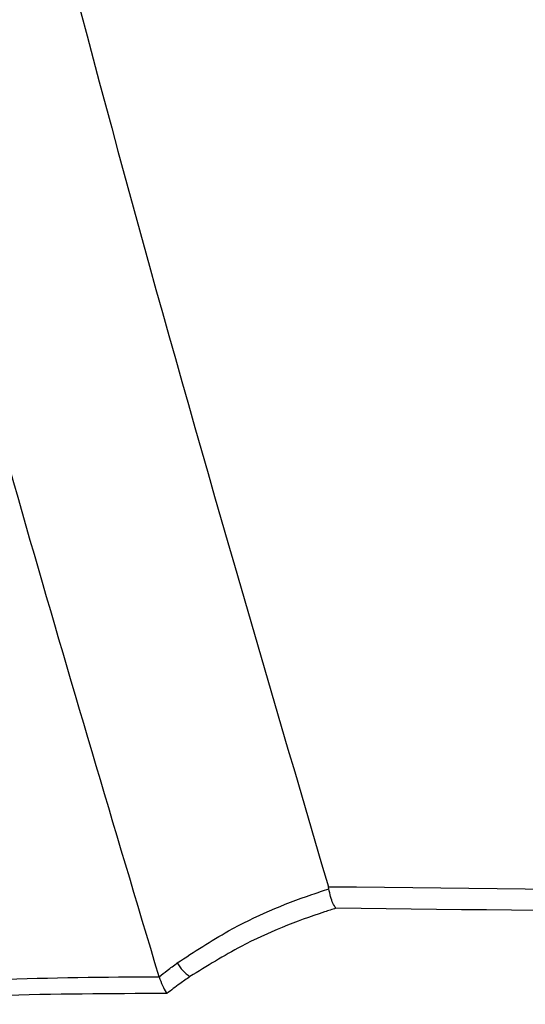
# Model space of a CAD drawing. Header units: millimetres. Extents: x -0.387 to 0.594, y -0.166 to 0.447.
# Tile 57 of 109: x 0.21 to 0.221, y 0.067 to 0.088. Entities that reach past the tile are written whole.
import ezdxf

# ---------------------------------------------------------------- set-up
doc = ezdxf.new("R2010")
doc.units = ezdxf.units.MM
doc.layers.add('FORMAT', color=7, linetype='Continuous')

msp = doc.modelspace()

# ---------------------------------------------------------------- linework, layer by layer
at = {"layer": 'FORMAT', "color": 7, "linetype": 'Continuous', "lineweight": 25}
for p, q in [((0.216724, 0.069798), (0.216713, 0.069843)), ((0.213158, 0.067946), (0.213156, 0.06795))]:
    msp.add_line(p, q, dxfattribs=at)
msp.add_arc((0.214265, 0.068646), 0.0008328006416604, 209.144727, 236.369013, dxfattribs=at)
for points, knots in [([(0.2131564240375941, 0.067949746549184), (0.2122123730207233, 0.0711026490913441), (0.2103032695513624, 0.0774785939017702), (0.2076708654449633, 0.0871488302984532), (0.2052006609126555, 0.0969424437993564), (0.2029306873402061, 0.1067916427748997), (0.2008588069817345, 0.1166829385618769), (0.1989864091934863, 0.1266097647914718), (0.1973131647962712, 0.1365706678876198), (0.1958400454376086, 0.1465700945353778), (0.1942829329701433, 0.1588667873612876), (0.1928230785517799, 0.1734813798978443), (0.1917175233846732, 0.1904400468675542), (0.1911460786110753, 0.2074602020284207), (0.191254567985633, 0.2188258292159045), (0.1913088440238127, 0.2245119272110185)], [0, 0, 0, 0, 0.0622011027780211, 0.1257859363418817, 0.1893965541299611, 0.2530847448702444, 0.3167987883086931, 0.3803835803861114, 0.4439938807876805, 0.5076814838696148, 0.5713950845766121, 0.6782397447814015, 0.7852056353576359, 0.892540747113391, 0.9999999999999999, 0.9999999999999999, 0.9999999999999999, 0.9999999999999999]), ([(0.1953760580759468, 0.2224772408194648), (0.1953392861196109, 0.2192291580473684), (0.1952644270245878, 0.2126168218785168), (0.1954034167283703, 0.2026384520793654), (0.1957349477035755, 0.192543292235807), (0.1962762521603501, 0.1824499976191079), (0.1970219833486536, 0.1723712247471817), (0.197972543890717, 0.162313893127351), (0.1991271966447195, 0.1522793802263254), (0.2004868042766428, 0.1422634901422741), (0.2023550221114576, 0.1303335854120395), (0.2048900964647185, 0.1165178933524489), (0.2082999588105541, 0.1008548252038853), (0.2121855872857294, 0.085271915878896), (0.2152034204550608, 0.0749877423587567), (0.2167131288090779, 0.0698429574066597)], [0, 0, 0, 0, 0.0629734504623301, 0.1281992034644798, 0.1934519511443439, 0.2587859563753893, 0.3241471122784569, 0.3893728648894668, 0.4546256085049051, 0.5199596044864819, 0.5853207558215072, 0.6887198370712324, 0.7922265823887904, 0.8960587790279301, 1, 1, 1, 1]), ([(0.2135379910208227, 0.0682399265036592), (0.2138928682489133, 0.0684730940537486), (0.2147873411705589, 0.069060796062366), (0.2158827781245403, 0.0695204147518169), (0.216605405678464, 0.0697585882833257), (0.2167237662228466, 0.0697975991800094)], [0, 0, 0, 0, 0.3548183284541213, 0.8943244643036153, 1, 1, 1, 1]), ([(0.2167131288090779, 0.0698429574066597), (0.2230183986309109, 0.0697728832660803), (0.2411601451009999, 0.0695712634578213), (0.2593017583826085, 0.0693579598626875), (0.2711381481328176, 0.0692187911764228)], [0, 0, 0, 0, 0.3475558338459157, 1, 1, 1, 1]), ([(0.2168735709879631, 0.0693892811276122), (0.2168729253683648, 0.0693900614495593), (0.2168510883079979, 0.0694164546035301), (0.2168101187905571, 0.0694864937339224), (0.2167572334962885, 0.0696293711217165), (0.2167349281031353, 0.0697414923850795), (0.2167237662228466, 0.0697975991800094)], [0, 0, 0, 0, 0.010593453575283, 0.3583067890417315, 0.6788891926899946, 1, 1, 1, 1]), ([(0.2168735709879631, 0.0693892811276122), (0.2167940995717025, 0.0693640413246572), (0.2161126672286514, 0.0691476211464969), (0.2150564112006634, 0.0687305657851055), (0.2141592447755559, 0.0681728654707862), (0.2138041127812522, 0.0679521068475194)], [0, 0, 0, 0, 0.0738700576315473, 0.6334031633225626, 1, 1, 1, 1]), ([(0.271138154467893, 0.0687531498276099), (0.2709686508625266, 0.0687552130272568), (0.2694661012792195, 0.0687735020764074), (0.2626313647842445, 0.0688563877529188), (0.2447127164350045, 0.0690709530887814), (0.228127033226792, 0.0692606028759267), (0.2168735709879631, 0.0693892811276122)], [0, 0, 0, 0, 0.0093709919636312, 0.0830683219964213, 0.3778576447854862, 1, 1, 1, 1]), ([(0.2131564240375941, 0.067949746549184), (0.213212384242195, 0.067994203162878), (0.2133378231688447, 0.0680938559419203), (0.2134666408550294, 0.0681878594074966), (0.2135379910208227, 0.0682399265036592)], [0, 0, 0, 0, 0.4461151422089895, 1, 1, 1, 1]), ([(0.2062196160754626, 0.0676884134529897), (0.2073921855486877, 0.0677665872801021), (0.2096985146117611, 0.0679203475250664), (0.212017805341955, 0.0679482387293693), (0.213157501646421, 0.0679462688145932), (0.2131575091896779, 0.067946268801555)], [0, 0, 0, 0, 0.5084121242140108, 0.9999967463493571, 1, 1, 1, 1]), ([(0.2131575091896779, 0.067946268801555), (0.2131795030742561, 0.0678845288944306), (0.2132223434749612, 0.0677642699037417), (0.2132810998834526, 0.0676552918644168), (0.2133124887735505, 0.0676056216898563), (0.2133175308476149, 0.0675979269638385), (0.2133182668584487, 0.0675968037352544)], [0, 0, 0, 0, 0.469824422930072, 0.9151392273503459, 0.9876125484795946, 1, 1, 1, 1]), ([(0.2138041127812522, 0.0679521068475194), (0.2137327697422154, 0.0679028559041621), (0.2135680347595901, 0.067789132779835), (0.2134086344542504, 0.0676663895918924), (0.2133182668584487, 0.0675968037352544)], [0, 0, 0, 0, 0.4330776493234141, 0.9999999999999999, 0.9999999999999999, 0.9999999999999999, 0.9999999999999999]), ([(0.2133182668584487, 0.0675968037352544), (0.2121312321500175, 0.0675932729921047), (0.2097972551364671, 0.0675863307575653), (0.2074744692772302, 0.0674415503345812), (0.2063330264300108, 0.0673704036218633)], [0, 0, 0, 0, 0.5085888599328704, 0.9999999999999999, 0.9999999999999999, 0.9999999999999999, 0.9999999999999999])]:
    msp.add_open_spline(points, degree=3, knots=knots, dxfattribs=at)

doc.saveas('drawing.dxf')
